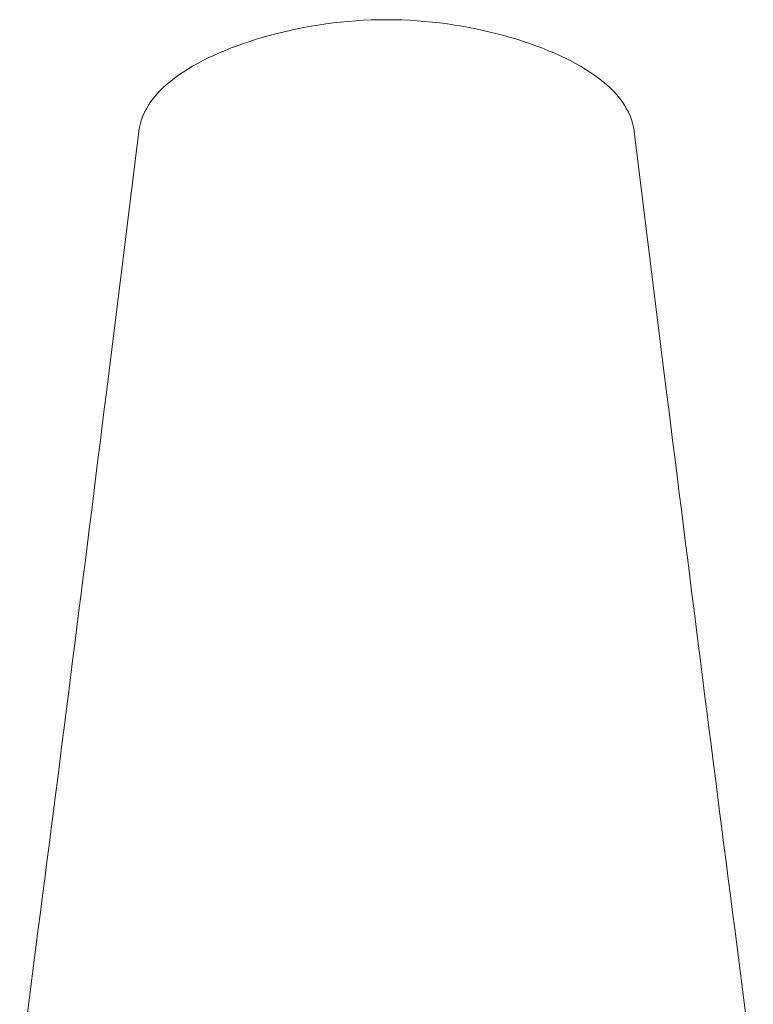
# Model space of a CAD drawing. Header units: millimetres. Extents: x 0 to 7.29, y -1.92 to 0.3.
# Tile 6 of 8: x 0.752 to 0.7804, y -1.0211 to -0.9828. Entities that reach past the tile are written whole.
import ezdxf

# ---------------------------------------------------------------- set-up
doc = ezdxf.new("R2010")
doc.units = ezdxf.units.MM
doc.layers.add('VIBIA LUMINAIRES', color=1, linetype='Continuous', lineweight=9)

# ---------------------------------------------------------------- blocks, each defined once
blk = doc.blocks.new('5580_alz')
for p, q in [((-0.009617, 0.44596), (-0.010239, 0.440936)), ((0.010239, 0.440936), (0.009617, 0.44596)), ((-0.010239, 0.440936), (-0.010874, 0.435826)), ((0.010874, 0.435826), (0.010239, 0.440936)), ((-0.013517, 0.414992), (-0.014238, 0.409413)), ((0.014238, 0.409413), (0.013517, 0.414992))]:
    blk.add_line(p, q)
for centre, start, end in [((-4.672546, 1.016584), 352.642458, 352.898594), ((4.672546, 1.016584), 187.101406, 187.357542)]:
    blk.add_arc(centre, 4.697708, start, end)
for points in [[(-0.009617, 0.445959), (-0.009616, 0.445969), (-0.009614, 0.44598), (-0.00956, 0.446374), (-0.009406, 0.446756), (-0.008882, 0.447487), (-0.008521, 0.447828), (-0.007166, 0.448786), (-0.005932, 0.44931), (-0.003171, 0.450064), (-0.001609, 0.450301), (0, 0.450301)], [(0.009617, 0.445959), (0.009616, 0.445969), (0.009614, 0.44598), (0.00956, 0.446374), (0.009406, 0.446756), (0.008882, 0.447487), (0.008521, 0.447828), (0.007166, 0.448786), (0.005932, 0.44931), (0.003171, 0.450064), (0.001609, 0.450301), (0, 0.450301)]]:
    blk.add_open_spline(points, degree=3, knots=[0.2466203, 0.2466203, 0.2466203, 0.2466203, 0.25, 0.25, 0.375, 0.375, 0.5, 0.5, 0.75, 0.75, 1, 1, 1, 1])

msp = doc.modelspace()

# ---------------------------------------------------------------- block references
at = {"layer": 'VIBIA LUMINAIRES'}
msp.add_blockref('5580_alz', (0.766211, -1.43314), dxfattribs=at)

doc.saveas('drawing.dxf')
